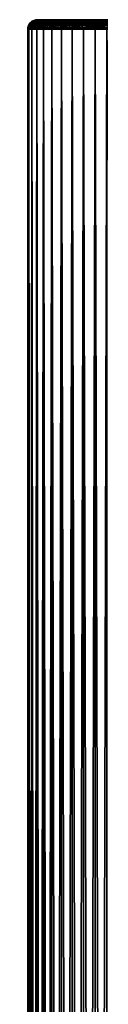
# Model space of a CAD drawing. Header units: inches. Extents: x 205 to 470, y -232 to 249.
# Tile 3 of 256: x 288.38 to 295.9, y 146.46 to 248.6. Entities that reach past the tile are written whole.
import ezdxf

# ---------------------------------------------------------------- set-up
doc = ezdxf.new("R2010")
doc.units = ezdxf.units.IN
doc.header["$MEASUREMENT"] = 0
doc.layers.add('DLX_TERR_OBJ', color=150, linetype='Continuous', true_color=0x007fff)

# ---------------------------------------------------------------- blocks, each defined once
blk = doc.blocks.new('35_0_1')
mesh = blk.add_polyface()
corners = [(1.36, 480.2, -6.85), (1.22, 480, -6.89), (0, 480.17, -6.98), (3.88, 480.2, -5.8), (3.5, 480, -6.06), (2.67, 480.2, -6.45), (4.94, 480.2, -4.94), (4.5, 480, -5.36), (3.88, 480.2, -5.8), (0, 480.17, 6.98), (1.22, 480, 6.89), (1.36, 480.2, 6.85), (1.36, 480.2, 6.85), (2.39, 480, 6.58), (2.67, 480.2, 6.45), (2.67, 480.2, -6.45), (2.39, 480, -6.58), (1.36, 480.2, -6.85), (1.36, 480.2, -6.85), (0, 480.17, -6.98), (0, 480.34, -6.94), (5.8, 480.2, -3.88), (5.36, 480, -4.5), (4.94, 480.2, -4.94), (6.45, 480.2, -2.67), (6.06, 480, -3.5), (5.8, 480.2, -3.88), (6.85, 480.2, -1.36), (6.58, 480, -2.39), (6.45, 480.2, -2.67), (6.45, 480.2, 2.67), (6.58, 480, 2.39), (6.85, 480.2, 1.36), (5.8, 480.2, 3.88), (6.06, 480, 3.5), (6.45, 480.2, 2.67), (4.94, 480.2, 4.94), (5.36, 480, 4.5), (5.8, 480.2, 3.88), (3.88, 480.2, 5.8), (4.5, 480, 5.36), (4.94, 480.2, 4.94), (2.67, 480.2, 6.45), (3.5, 480, 6.06), (3.88, 480.2, 5.8), (1.36, 480.2, 6.85), (0, 480.34, 6.94), (0, 480.17, 6.98), (2.65, 480.38, 6.4), (1.36, 480.2, 6.85), (2.67, 480.2, 6.45), (3.85, 480.38, 5.76), (2.67, 480.2, 6.45), (3.88, 480.2, 5.8), (4.9, 480.38, 4.9), (3.88, 480.2, 5.8), (4.94, 480.2, 4.94), (5.76, 480.38, 3.85), (4.94, 480.2, 4.94), (5.8, 480.2, 3.88), (6.4, 480.38, 2.65), (5.8, 480.2, 3.88), (6.45, 480.2, 2.67), (6.79, 480.38, 1.35), (6.45, 480.2, 2.67), (6.85, 480.2, 1.36), (6.4, 480.38, -2.65), (6.85, 480.2, -1.36), (6.45, 480.2, -2.67), (5.76, 480.38, -3.85), (6.45, 480.2, -2.67), (5.8, 480.2, -3.88), (4.9, 480.38, -4.9), (5.8, 480.2, -3.88), (4.94, 480.2, -4.94), (3.85, 480.38, -5.76), (4.94, 480.2, -4.94), (3.88, 480.2, -5.8), (2.65, 480.38, -6.4), (3.88, 480.2, -5.8), (2.67, 480.2, -6.45), (1.35, 480.38, -6.79), (2.67, 480.2, -6.45), (1.36, 480.2, -6.85), (-1.36, 480.2, -6.85), (0, 480.17, -6.98), (-1.22, 480, -6.89), (-6.98, 480.2), (-6.89, 480, -1.22), (-7, 480), (-6.98, 480.2), (-7, 480), (-6.89, 480, 1.22), (-6.89, 480, 1.22), (-6.58, 480, 2.39), (-6.85, 480.2, 1.36), (-2.67, 480.2, 6.45), (-3.5, 480, 6.06), (-2.39, 480, 6.58), (-1.36, 480.2, 6.85), (-1.22, 480, 6.89), (0, 480.17, 6.98), (-3.88, 480.2, 5.8), (-4.5, 480, 5.36), (-3.5, 480, 6.06), (-3.88, 480.2, 5.8), (-3.5, 480, 6.06), (-2.67, 480.2, 6.45), (-4.94, 480.2, 4.94), (-4.5, 480, 5.36), (-3.88, 480.2, 5.8), (-6.85, 480.2, -1.36), (-6.58, 480, -2.39), (-6.89, 480, -1.22), (-2.67, 480.2, 6.45), (-2.39, 480, 6.58), (-1.36, 480.2, 6.85), (-1.36, 480.2, 6.85), (0, 480.17, 6.98), (0, 480.34, 6.94), (-1.36, 480.2, 6.85), (-2.39, 480, 6.58), (-1.22, 480, 6.89), (-4.94, 480.2, 4.94), (-5.36, 480, 4.5), (-4.5, 480, 5.36), (-5.8, 480.2, 3.88), (-6.06, 480, 3.5), (-5.36, 480, 4.5), (-6.45, 480.2, 2.67), (-6.58, 480, 2.39), (-6.06, 480, 3.5), (-5.8, 480.2, 3.88), (-5.36, 480, 4.5), (-4.94, 480.2, 4.94), (-6.45, 480.2, 2.67), (-6.06, 480, 3.5), (-5.8, 480.2, 3.88), (-6.85, 480.2, 1.36), (-6.58, 480, 2.39), (-6.45, 480.2, 2.67), (-6.98, 480.2), (-6.89, 480, 1.22), (-6.85, 480.2, 1.36), (-6.85, 480.2, -1.36), (-6.89, 480, -1.22), (-6.98, 480.2), (-6.45, 480.2, -2.67), (-6.58, 480, -2.39), (-6.85, 480.2, -1.36), (-3.88, 480.2, -5.8), (-3.5, 480, -6.06), (-4.5, 480, -5.36), (-5.8, 480.2, -3.88), (-6.06, 480, -3.5), (-6.45, 480.2, -2.67), (-2.67, 480.2, -6.45), (-2.39, 480, -6.58), (-3.5, 480, -6.06), (-4.94, 480.2, -4.94), (-5.36, 480, -4.5), (-5.8, 480.2, -3.88), (-3.88, 480.2, -5.8), (-4.5, 480, -5.36), (-4.94, 480.2, -4.94), (-1.36, 480.2, -6.85), (-1.22, 480, -6.89), (-2.39, 480, -6.58), (-2.67, 480.2, -6.45), (-3.5, 480, -6.06), (-3.88, 480.2, -5.8), (-1.36, 480.2, -6.85), (0, 480.34, -6.94), (0, 480.17, -6.98), (-1.36, 480.2, -6.85), (-2.39, 480, -6.58), (-2.67, 480.2, -6.45)]
mesh.append_faces([[corners[k] for k in face] for face in [(0, 1, 2), (3, 4, 5), (6, 7, 8), (9, 10, 11), (12, 13, 14), (15, 16, 17), (18, 19, 20), (21, 22, 23), (24, 25, 26), (27, 28, 29), (30, 31, 32), (33, 34, 35), (36, 37, 38), (39, 40, 41), (42, 43, 44), (45, 46, 47), (48, 49, 50), (51, 52, 53), (54, 55, 56), (57, 58, 59), (60, 61, 62), (63, 64, 65), (66, 67, 68), (69, 70, 71), (72, 73, 74), (75, 76, 77), (78, 79, 80), (81, 82, 83), (84, 85, 86), (87, 88, 89), (90, 91, 92), (93, 94, 95), (96, 97, 98), (99, 100, 101), (102, 103, 104), (105, 106, 107), (108, 109, 110), (111, 112, 113), (114, 115, 116), (117, 118, 119), (120, 121, 122), (123, 124, 125), (126, 127, 128), (129, 130, 131), (132, 133, 134), (135, 136, 137), (138, 139, 140), (141, 142, 143), (144, 145, 146), (147, 148, 149), (150, 151, 152), (153, 154, 155), (156, 157, 158), (159, 160, 161), (162, 163, 164), (165, 166, 167), (168, 169, 170), (171, 172, 173), (174, 175, 176)]])
mesh = blk.add_polyface()
corners = [(-5.91, 481, 1.04), (-6, 481), (-6.2, 480.98), (-6.2, 480.98), (-6, 481), (-5.91, 481, -1.04), (-6.08, 480.98, 1.21), (-5.91, 481, 1.04), (-6.2, 480.98), (-6.2, 480.98), (-5.91, 481, -1.04), (-6.08, 480.98, -1.21), (-6.4, 480.38, -2.65), (-5.8, 480.2, -3.88), (-6.45, 480.2, -2.67), (-5.8, 480.2, -3.88), (-6.4, 480.38, -2.65), (-5.76, 480.38, -3.85), (-6.79, 480.38, -1.35), (-6.45, 480.2, -2.67), (-6.85, 480.2, -1.36), (-6.45, 480.2, -2.67), (-6.79, 480.38, -1.35), (-6.4, 480.38, -2.65), (-6.92, 480.38), (-6.85, 480.2, -1.36), (-6.98, 480.2), (-6.85, 480.2, -1.36), (-6.92, 480.38), (-6.79, 480.38, -1.35), (-6.31, 480.56, -2.61), (-5.76, 480.38, -3.85), (-6.4, 480.38, -2.65), (-6.2, 480.71, -2.57), (-5.68, 480.56, -3.8), (-6.31, 480.56, -2.61), (-6.7, 480.56, -1.33), (-6.4, 480.38, -2.65), (-6.79, 480.38, -1.35), (-6.4, 480.38, -2.65), (-6.7, 480.56, -1.33), (-6.31, 480.56, -2.61), (-6.83, 480.56), (-6.79, 480.38, -1.35), (-6.92, 480.38), (-6.79, 480.38, -1.35), (-6.83, 480.56), (-6.7, 480.56, -1.33), (-6.58, 480.71, -1.31), (-6.31, 480.56, -2.61), (-6.7, 480.56, -1.33), (-6.31, 480.56, -2.61), (-6.58, 480.71, -1.31), (-6.2, 480.71, -2.57), (-6.71, 480.71), (-6.7, 480.56, -1.33), (-6.83, 480.56), (-6.7, 480.56, -1.33), (-6.71, 480.71), (-6.58, 480.71, -1.31), (-6.43, 480.83, -1.28), (-6.2, 480.71, -2.57), (-6.58, 480.71, -1.31), (-6.2, 480.71, -2.57), (-6.43, 480.83, -1.28), (-6.06, 480.83, -2.51), (-6.56, 480.83), (-6.58, 480.71, -1.31), (-6.71, 480.71), (-6.58, 480.71, -1.31), (-6.56, 480.83), (-6.43, 480.83, -1.28), (-6.26, 480.92, -1.25), (-6.06, 480.83, -2.51), (-6.43, 480.83, -1.28), (-6.06, 480.83, -2.51), (-6.26, 480.92, -1.25), (-5.9, 480.92, -2.44), (-6.38, 480.92), (-6.43, 480.83, -1.28), (-6.56, 480.83), (-6.43, 480.83, -1.28), (-6.38, 480.92), (-6.26, 480.92, -1.25), (-6.08, 480.98, -1.21), (-5.9, 480.92, -2.44), (-6.26, 480.92, -1.25), (-6.2, 480.98), (-6.26, 480.92, -1.25), (-6.38, 480.92), (-6.26, 480.92, -1.25), (-6.2, 480.98), (-6.08, 480.98, -1.21), (-6.79, 480.38, 1.35), (-6.98, 480.2), (-6.85, 480.2, 1.36), (-6.98, 480.2), (-6.79, 480.38, 1.35), (-6.92, 480.38), (-6.4, 480.38, 2.65), (-6.85, 480.2, 1.36), (-6.45, 480.2, 2.67), (-6.85, 480.2, 1.36), (-6.4, 480.38, 2.65), (-6.79, 480.38, 1.35), (-5.76, 480.38, 3.85), (-6.45, 480.2, 2.67), (-5.8, 480.2, 3.88), (-6.45, 480.2, 2.67), (-5.76, 480.38, 3.85), (-6.4, 480.38, 2.65), (-6.7, 480.56, 1.33), (-6.92, 480.38), (-6.79, 480.38, 1.35), (-6.92, 480.38), (-6.7, 480.56, 1.33), (-6.83, 480.56), (-6.31, 480.56, 2.61), (-6.79, 480.38, 1.35), (-6.4, 480.38, 2.65), (-6.79, 480.38, 1.35), (-6.31, 480.56, 2.61), (-6.7, 480.56, 1.33), (-6.58, 480.71, 1.31), (-6.83, 480.56), (-6.7, 480.56, 1.33), (-6.83, 480.56), (-6.58, 480.71, 1.31), (-6.71, 480.71), (-6.2, 480.71, 2.57), (-6.7, 480.56, 1.33), (-6.31, 480.56, 2.61), (-6.7, 480.56, 1.33), (-6.2, 480.71, 2.57), (-6.58, 480.71, 1.31), (-6.4, 480.38, 2.65), (-5.68, 480.56, 3.8), (-6.31, 480.56, 2.61), (-6.31, 480.56, 2.61), (-5.58, 480.71, 3.73), (-6.2, 480.71, 2.57), (-6.43, 480.83, 1.28), (-6.71, 480.71), (-6.58, 480.71, 1.31), (-6.71, 480.71), (-6.43, 480.83, 1.28), (-6.56, 480.83), (-6.06, 480.83, 2.51), (-6.58, 480.71, 1.31), (-6.2, 480.71, 2.57), (-6.58, 480.71, 1.31), (-6.06, 480.83, 2.51), (-6.43, 480.83, 1.28), (-6.26, 480.92, 1.25), (-6.56, 480.83), (-6.43, 480.83, 1.28), (-6.56, 480.83), (-6.26, 480.92, 1.25), (-6.38, 480.92), (-5.9, 480.92, 2.44), (-6.43, 480.83, 1.28), (-6.06, 480.83, 2.51), (-6.43, 480.83, 1.28), (-5.9, 480.92, 2.44), (-6.26, 480.92, 1.25), (-6.08, 480.98, 1.21), (-6.38, 480.92), (-6.26, 480.92, 1.25), (-6.38, 480.92), (-6.08, 480.98, 1.21), (-6.2, 480.98), (-5.72, 480.98, 2.37), (-6.26, 480.92, 1.25), (-5.9, 480.92, 2.44), (-6.26, 480.92, 1.25), (-5.72, 480.98, 2.37), (-6.08, 480.98, 1.21)]
mesh.append_faces([[corners[k] for k in face] for face in [(0, 1, 2), (3, 4, 5), (6, 7, 8), (9, 10, 11), (12, 13, 14), (15, 16, 17), (18, 19, 20), (21, 22, 23), (24, 25, 26), (27, 28, 29), (30, 31, 32), (33, 34, 35), (36, 37, 38), (39, 40, 41), (42, 43, 44), (45, 46, 47), (48, 49, 50), (51, 52, 53), (54, 55, 56), (57, 58, 59), (60, 61, 62), (63, 64, 65), (66, 67, 68), (69, 70, 71), (72, 73, 74), (75, 76, 77), (78, 79, 80), (81, 82, 83), (84, 85, 86), (87, 88, 89), (90, 91, 92), (93, 94, 95), (96, 97, 98), (99, 100, 101), (102, 103, 104), (105, 106, 107), (108, 109, 110), (111, 112, 113), (114, 115, 116), (117, 118, 119), (120, 121, 122), (123, 124, 125), (126, 127, 128), (129, 130, 131), (132, 133, 134), (135, 136, 137), (138, 139, 140), (141, 142, 143), (144, 145, 146), (147, 148, 149), (150, 151, 152), (153, 154, 155), (156, 157, 158), (159, 160, 161), (162, 163, 164), (165, 166, 167), (168, 169, 170), (171, 172, 173), (174, 175, 176)]])
mesh = blk.add_polyface()
corners = [(3.88, 480.2, 5.8), (3.5, 480, 6.06), (4.5, 480, 5.36), (4.94, 480.2, 4.94), (4.5, 480, 5.36), (5.36, 480, 4.5), (5.8, 480.2, 3.88), (5.36, 480, 4.5), (6.06, 480, 3.5), (6.45, 480.2, 2.67), (6.06, 480, 3.5), (6.58, 480, 2.39), (2.67, 480.2, -6.45), (3.5, 480, -6.06), (2.39, 480, -6.58), (0, 480.17, -6.98), (1.22, 480, -6.89), (0, 480, -7), (3.88, 480.2, -5.8), (4.5, 480, -5.36), (3.5, 480, -6.06), (2.67, 480.2, 6.45), (2.39, 480, 6.58), (3.5, 480, 6.06), (0, 480.17, 6.98), (0, 480, 7), (1.22, 480, 6.89), (1.36, 480.2, -6.85), (2.39, 480, -6.58), (1.22, 480, -6.89), (4.94, 480.2, -4.94), (5.36, 480, -4.5), (4.5, 480, -5.36), (5.8, 480.2, -3.88), (6.06, 480, -3.5), (5.36, 480, -4.5), (6.45, 480.2, -2.67), (6.58, 480, -2.39), (6.06, 480, -3.5), (1.36, 480.2, 6.85), (1.22, 480, 6.89), (2.39, 480, 6.58), (2.61, 381.27, -6.49), (1.22, 480, -6.89), (2.65, 381.54, -6.48), (2.6, 381, -6.5), (1.22, 480, -6.89), (2.61, 381.27, -6.49), (2.39, 480, -6.58), (2.65, 381.54, -6.48), (1.22, 480, -6.89), (3.39, 383.17, -6.13), (2.39, 480, -6.58), (3.92, 383.93, -5.8), (2.92, 382.34, -6.36), (2.39, 480, -6.58), (3.39, 383.17, -6.13), (2.75, 381.89, -6.44), (2.39, 480, -6.58), (2.92, 382.34, -6.36), (2.65, 381.54, -6.48), (2.39, 480, -6.58), (2.75, 381.89, -6.44), (3.5, 480, -6.06), (3.92, 383.93, -5.8), (2.39, 480, -6.58), (4.46, 384.63, -5.39), (3.5, 480, -6.06), (5, 385.27, -4.9), (3.92, 383.93, -5.8), (3.5, 480, -6.06), (4.46, 384.63, -5.39), (4.5, 480, -5.36), (5, 385.27, -4.9), (3.5, 480, -6.06), (5.36, 480, -4.5), (5, 385.27, -4.9), (4.5, 480, -5.36), (5.51, 385.86, -4.31), (5.36, 480, -4.5), (5.93, 386.33, -3.72), (5, 385.27, -4.9), (5.36, 480, -4.5), (5.51, 385.86, -4.31), (6.06, 480, -3.5), (5.93, 386.33, -3.72), (5.36, 480, -4.5), (6.22, 386.65, -3.22), (6.06, 480, -3.5), (6.47, 386.92, -2.68), (5.93, 386.33, -3.72), (6.06, 480, -3.5), (6.22, 386.65, -3.22), (6.58, 480, -2.39), (6.47, 386.92, -2.68), (6.06, 480, -3.5), (6.68, 387.15, -2.11), (6.58, 480, -2.39), (6.84, 387.33, -1.5), (6.47, 386.92, -2.68), (6.58, 480, -2.39), (6.68, 387.15, -2.11), (6.89, 480, -1.22), (6.84, 387.33, -1.5), (6.58, 480, -2.39), (6.58, 480, 2.39), (6.65, 387.12, 2.2), (6.86, 387.35, 1.4), (6.58, 480, 2.39), (6.32, 386.76, 3.02), (6.65, 387.12, 2.2), (6.32, 386.76, 3.02), (6.58, 480, 2.39), (6.06, 480, 3.5), (6.06, 480, 3.5), (5.91, 386.31, 3.75), (6.32, 386.76, 3.02), (5.91, 386.31, 3.75), (5.36, 480, 4.5), (4.5, 480, 5.36), (5.91, 386.31, 3.75), (6.06, 480, 3.5), (5.36, 480, 4.5), (4.5, 480, 5.36), (5.45, 385.79, 4.39), (5.91, 386.31, 3.75), (4.5, 480, 5.36), (4.95, 385.21, 4.95), (5.45, 385.79, 4.39), (4.95, 385.21, 4.95), (4.5, 480, 5.36), (3.5, 480, 6.06), (3.5, 480, 6.06), (4.42, 384.58, 5.43), (4.95, 385.21, 4.95), (3.5, 480, 6.06), (3.89, 383.9, 5.82), (4.42, 384.58, 5.43), (3.89, 383.9, 5.82), (3.5, 480, 6.06), (2.39, 480, 6.58), (2.39, 480, 6.58), (3.44, 383.25, 6.1), (3.89, 383.9, 5.82), (2.39, 480, 6.58), (3.12, 382.72, 6.27), (3.44, 383.25, 6.1), (2.39, 480, 6.58), (2.87, 382.23, 6.38), (3.12, 382.72, 6.27), (2.39, 480, 6.58), (2.73, 381.83, 6.45), (2.87, 382.23, 6.38), (2.39, 480, 6.58), (2.63, 381.42, 6.49), (2.73, 381.83, 6.45), (2.63, 381.42, 6.49), (2.39, 480, 6.58), (1.22, 480, 6.89), (1.22, 480, 6.89), (2.6, 381, 6.5), (2.63, 381.42, 6.49), (-1.22, 480, -6.89), (0, 480.17, -6.98), (0, 480, -7), (-4.94, 480.2, -4.94), (-4.5, 480, -5.36), (-5.36, 480, -4.5), (-5.8, 480.2, -3.88), (-5.36, 480, -4.5), (-6.06, 480, -3.5), (-6.45, 480.2, -2.67), (-6.06, 480, -3.5), (-6.58, 480, -2.39), (0, 480.17, 6.98), (-1.22, 480, 6.89), (0, 480, 7)]
mesh.append_faces([[corners[k] for k in face] for face in [(0, 1, 2), (3, 4, 5), (6, 7, 8), (9, 10, 11), (12, 13, 14), (15, 16, 17), (18, 19, 20), (21, 22, 23), (24, 25, 26), (27, 28, 29), (30, 31, 32), (33, 34, 35), (36, 37, 38), (39, 40, 41), (42, 43, 44), (45, 46, 47), (48, 49, 50), (51, 52, 53), (54, 55, 56), (57, 58, 59), (60, 61, 62), (63, 64, 65), (66, 67, 68), (69, 70, 71), (72, 73, 74), (75, 76, 77), (78, 79, 80), (81, 82, 83), (84, 85, 86), (87, 88, 89), (90, 91, 92), (93, 94, 95), (96, 97, 98), (99, 100, 101), (102, 103, 104), (105, 106, 107), (108, 109, 110), (111, 112, 113), (114, 115, 116), (117, 118, 119), (120, 121, 122), (123, 124, 125), (126, 127, 128), (129, 130, 131), (132, 133, 134), (135, 136, 137), (138, 139, 140), (141, 142, 143), (144, 145, 146), (147, 148, 149), (150, 151, 152), (153, 154, 155), (156, 157, 158), (159, 160, 161), (162, 163, 164), (165, 166, 167), (168, 169, 170), (171, 172, 173), (174, 175, 176)]])
mesh = blk.add_polyface()
corners = [(-3.86, 481, -4.6), (-5.91, 481, -1.04), (-6, 481), (-3.86, 481, -4.6), (-5.64, 481, -2.05), (-5.91, 481, -1.04), (-3.86, 481, -4.6), (-5.2, 481, -3), (-5.64, 481, -2.05), (-5.2, 481, -3), (-3.86, 481, -4.6), (-4.6, 481, -3.86), (-6.08, 480.98, -1.21), (-5.91, 481, -1.04), (-5.64, 481, -2.05), (-5.72, 480.98, -2.37), (-5.64, 481, -2.05), (-5.2, 481, -3), (-6.08, 480.98, -1.21), (-5.64, 481, -2.05), (-5.72, 480.98, -2.37), (-5.15, 480.98, -3.44), (-5.2, 481, -3), (-4.6, 481, -3.86), (-5.15, 480.98, -3.44), (-4.6, 481, -3.86), (-4.38, 480.98, -4.38), (-5.72, 480.98, -2.37), (-5.2, 481, -3), (-5.15, 480.98, -3.44), (-6.08, 480.98, 1.21), (-5.64, 481, 2.05), (-5.91, 481, 1.04), (-5.72, 480.98, 2.37), (-5.2, 481, 3), (-5.64, 481, 2.05), (-5.15, 480.98, 3.44), (-4.6, 481, 3.86), (-5.2, 481, 3), (-5.72, 480.98, 2.37), (-5.64, 481, 2.05), (-6.08, 480.98, 1.21), (-5.15, 480.98, 3.44), (-5.2, 481, 3), (-5.72, 480.98, 2.37), (-4.38, 480.98, 4.38), (-4.6, 481, 3.86), (-5.15, 480.98, 3.44), (-4.9, 480.38, -4.9), (-3.88, 480.2, -5.8), (-4.94, 480.2, -4.94), (-5.76, 480.38, -3.85), (-4.94, 480.2, -4.94), (-5.8, 480.2, -3.88), (-4.94, 480.2, -4.94), (-5.76, 480.38, -3.85), (-4.9, 480.38, -4.9), (-5.68, 480.56, -3.8), (-4.9, 480.38, -4.9), (-5.76, 480.38, -3.85), (-4.9, 480.38, -4.9), (-5.68, 480.56, -3.8), (-4.83, 480.56, -4.83), (-5.76, 480.38, -3.85), (-6.31, 480.56, -2.61), (-5.68, 480.56, -3.8), (-5.58, 480.71, -3.73), (-4.83, 480.56, -4.83), (-5.68, 480.56, -3.8), (-4.83, 480.56, -4.83), (-5.58, 480.71, -3.73), (-4.74, 480.71, -4.74), (-5.68, 480.56, -3.8), (-6.2, 480.71, -2.57), (-5.58, 480.71, -3.73), (-5.45, 480.83, -3.64), (-4.74, 480.71, -4.74), (-5.58, 480.71, -3.73), (-4.74, 480.71, -4.74), (-5.45, 480.83, -3.64), (-4.64, 480.83, -4.64), (-6.06, 480.83, -2.51), (-5.58, 480.71, -3.73), (-6.2, 480.71, -2.57), (-5.58, 480.71, -3.73), (-6.06, 480.83, -2.51), (-5.45, 480.83, -3.64), (-5.31, 480.92, -3.55), (-4.64, 480.83, -4.64), (-5.45, 480.83, -3.64), (-4.64, 480.83, -4.64), (-5.31, 480.92, -3.55), (-4.51, 480.92, -4.51), (-5.9, 480.92, -2.44), (-5.45, 480.83, -3.64), (-6.06, 480.83, -2.51), (-5.45, 480.83, -3.64), (-5.9, 480.92, -2.44), (-5.31, 480.92, -3.55), (-5.15, 480.98, -3.44), (-4.51, 480.92, -4.51), (-5.31, 480.92, -3.55), (-4.51, 480.92, -4.51), (-5.15, 480.98, -3.44), (-4.38, 480.98, -4.38), (-5.72, 480.98, -2.37), (-5.31, 480.92, -3.55), (-5.9, 480.92, -2.44), (-5.31, 480.92, -3.55), (-5.72, 480.98, -2.37), (-5.15, 480.98, -3.44), (-5.9, 480.92, -2.44), (-6.08, 480.98, -1.21), (-5.72, 480.98, -2.37), (-4.9, 480.38, 4.9), (-5.8, 480.2, 3.88), (-4.94, 480.2, 4.94), (-5.8, 480.2, 3.88), (-4.9, 480.38, 4.9), (-5.76, 480.38, 3.85), (-5.68, 480.56, 3.8), (-6.4, 480.38, 2.65), (-5.76, 480.38, 3.85), (-4.83, 480.56, 4.83), (-5.76, 480.38, 3.85), (-4.9, 480.38, 4.9), (-5.76, 480.38, 3.85), (-4.83, 480.56, 4.83), (-5.68, 480.56, 3.8), (-5.58, 480.71, 3.73), (-6.31, 480.56, 2.61), (-5.68, 480.56, 3.8), (-4.74, 480.71, 4.74), (-5.68, 480.56, 3.8), (-4.83, 480.56, 4.83), (-5.68, 480.56, 3.8), (-4.74, 480.71, 4.74), (-5.58, 480.71, 3.73), (-4.94, 480.2, 4.94), (-3.85, 480.38, 5.76), (-4.9, 480.38, 4.9), (-5.45, 480.83, 3.64), (-6.2, 480.71, 2.57), (-5.58, 480.71, 3.73), (-6.2, 480.71, 2.57), (-5.45, 480.83, 3.64), (-6.06, 480.83, 2.51), (-4.64, 480.83, 4.64), (-5.58, 480.71, 3.73), (-4.74, 480.71, 4.74), (-5.58, 480.71, 3.73), (-4.64, 480.83, 4.64), (-5.45, 480.83, 3.64), (-5.31, 480.92, 3.55), (-6.06, 480.83, 2.51), (-5.45, 480.83, 3.64), (-6.06, 480.83, 2.51), (-5.31, 480.92, 3.55), (-5.9, 480.92, 2.44), (-4.51, 480.92, 4.51), (-5.45, 480.83, 3.64), (-4.64, 480.83, 4.64), (-5.45, 480.83, 3.64), (-4.51, 480.92, 4.51), (-5.31, 480.92, 3.55), (-5.15, 480.98, 3.44), (-5.9, 480.92, 2.44), (-5.31, 480.92, 3.55), (-5.9, 480.92, 2.44), (-5.15, 480.98, 3.44), (-5.72, 480.98, 2.37), (-4.38, 480.98, 4.38), (-5.31, 480.92, 3.55), (-4.51, 480.92, 4.51), (-5.31, 480.92, 3.55), (-4.38, 480.98, 4.38), (-5.15, 480.98, 3.44)]
mesh.append_faces([[corners[k] for k in face] for face in [(0, 1, 2), (3, 4, 5), (6, 7, 8), (9, 10, 11), (12, 13, 14), (15, 16, 17), (18, 19, 20), (21, 22, 23), (24, 25, 26), (27, 28, 29), (30, 31, 32), (33, 34, 35), (36, 37, 38), (39, 40, 41), (42, 43, 44), (45, 46, 47), (48, 49, 50), (51, 52, 53), (54, 55, 56), (57, 58, 59), (60, 61, 62), (63, 64, 65), (66, 67, 68), (69, 70, 71), (72, 73, 74), (75, 76, 77), (78, 79, 80), (81, 82, 83), (84, 85, 86), (87, 88, 89), (90, 91, 92), (93, 94, 95), (96, 97, 98), (99, 100, 101), (102, 103, 104), (105, 106, 107), (108, 109, 110), (111, 112, 113), (114, 115, 116), (117, 118, 119), (120, 121, 122), (123, 124, 125), (126, 127, 128), (129, 130, 131), (132, 133, 134), (135, 136, 137), (138, 139, 140), (141, 142, 143), (144, 145, 146), (147, 148, 149), (150, 151, 152), (153, 154, 155), (156, 157, 158), (159, 160, 161), (162, 163, 164), (165, 166, 167), (168, 169, 170), (171, 172, 173), (174, 175, 176)]])
mesh = blk.add_polyface()
corners = [(-1.04, 481, -5.91), (-4.6, 481, 3.86), (-3.86, 481, 4.6), (-1.04, 481, -5.91), (-5.2, 481, 3), (-4.6, 481, 3.86), (-1.04, 481, -5.91), (-5.64, 481, 2.05), (-5.2, 481, 3), (-1.04, 481, -5.91), (-5.91, 481, 1.04), (-5.64, 481, 2.05), (-1.04, 481, -5.91), (-6, 481), (-5.91, 481, 1.04), (-2.05, 481, -5.64), (-6, 481), (-1.04, 481, -5.91), (-3, 481, -5.2), (-6, 481), (-2.05, 481, -5.64), (-3.86, 481, -4.6), (-6, 481), (-3, 481, -5.2), (-2.37, 480.98, 5.72), (-3, 481, 5.2), (-3.44, 480.98, 5.15), (-4.38, 480.98, 4.38), (-3.86, 481, 4.6), (-4.6, 481, 3.86), (-3.44, 480.98, -5.15), (-3, 481, -5.2), (-2.37, 480.98, -5.72), (-3.44, 480.98, -5.15), (-3.86, 481, -4.6), (-3, 481, -5.2), (-4.38, 480.98, -4.38), (-4.6, 481, -3.86), (-3.86, 481, -4.6), (-4.38, 480.98, -4.38), (-3.86, 481, -4.6), (-3.44, 480.98, -5.15), (-3.44, 480.98, 5.15), (-3, 481, 5.2), (-3.86, 481, 4.6), (-3.44, 480.98, 5.15), (-3.86, 481, 4.6), (-4.38, 480.98, 4.38), (-3.85, 480.38, -5.76), (-2.67, 480.2, -6.45), (-3.88, 480.2, -5.8), (-2.67, 480.2, -6.45), (-3.85, 480.38, -5.76), (-2.65, 480.38, -6.4), (-3.88, 480.2, -5.8), (-4.9, 480.38, -4.9), (-3.85, 480.38, -5.76), (-3.8, 480.56, -5.68), (-2.65, 480.38, -6.4), (-3.85, 480.38, -5.76), (-2.65, 480.38, -6.4), (-3.8, 480.56, -5.68), (-2.61, 480.56, -6.31), (-4.83, 480.56, -4.83), (-3.85, 480.38, -5.76), (-4.9, 480.38, -4.9), (-3.85, 480.38, -5.76), (-4.83, 480.56, -4.83), (-3.8, 480.56, -5.68), (-3.73, 480.71, -5.58), (-2.61, 480.56, -6.31), (-3.8, 480.56, -5.68), (-2.61, 480.56, -6.31), (-3.73, 480.71, -5.58), (-2.57, 480.71, -6.2), (-4.74, 480.71, -4.74), (-3.8, 480.56, -5.68), (-4.83, 480.56, -4.83), (-3.8, 480.56, -5.68), (-4.74, 480.71, -4.74), (-3.73, 480.71, -5.58), (-3.64, 480.83, -5.45), (-2.57, 480.71, -6.2), (-3.73, 480.71, -5.58), (-2.57, 480.71, -6.2), (-3.64, 480.83, -5.45), (-2.51, 480.83, -6.06), (-4.64, 480.83, -4.64), (-3.73, 480.71, -5.58), (-4.74, 480.71, -4.74), (-3.73, 480.71, -5.58), (-4.64, 480.83, -4.64), (-3.64, 480.83, -5.45), (-3.55, 480.92, -5.31), (-2.51, 480.83, -6.06), (-3.64, 480.83, -5.45), (-4.51, 480.92, -4.51), (-3.64, 480.83, -5.45), (-4.64, 480.83, -4.64), (-3.64, 480.83, -5.45), (-4.51, 480.92, -4.51), (-3.55, 480.92, -5.31), (-3.44, 480.98, -5.15), (-2.44, 480.92, -5.9), (-3.55, 480.92, -5.31), (-4.38, 480.98, -4.38), (-3.55, 480.92, -5.31), (-4.51, 480.92, -4.51), (-3.55, 480.92, -5.31), (-4.38, 480.98, -4.38), (-3.44, 480.98, -5.15), (-3.85, 480.38, 5.76), (-4.94, 480.2, 4.94), (-3.88, 480.2, 5.8), (-2.65, 480.38, 6.4), (-3.88, 480.2, 5.8), (-2.67, 480.2, 6.45), (-3.88, 480.2, 5.8), (-2.65, 480.38, 6.4), (-3.85, 480.38, 5.76), (-3.8, 480.56, 5.68), (-4.9, 480.38, 4.9), (-3.85, 480.38, 5.76), (-4.9, 480.38, 4.9), (-3.8, 480.56, 5.68), (-4.83, 480.56, 4.83), (-2.61, 480.56, 6.31), (-3.85, 480.38, 5.76), (-2.65, 480.38, 6.4), (-3.85, 480.38, 5.76), (-2.61, 480.56, 6.31), (-3.8, 480.56, 5.68), (-3.73, 480.71, 5.58), (-4.83, 480.56, 4.83), (-3.8, 480.56, 5.68), (-4.83, 480.56, 4.83), (-3.73, 480.71, 5.58), (-4.74, 480.71, 4.74), (-2.57, 480.71, 6.2), (-3.8, 480.56, 5.68), (-2.61, 480.56, 6.31), (-3.8, 480.56, 5.68), (-2.57, 480.71, 6.2), (-3.73, 480.71, 5.58), (-3.64, 480.83, 5.45), (-4.74, 480.71, 4.74), (-3.73, 480.71, 5.58), (-4.74, 480.71, 4.74), (-3.64, 480.83, 5.45), (-4.64, 480.83, 4.64), (-2.51, 480.83, 6.06), (-3.73, 480.71, 5.58), (-2.57, 480.71, 6.2), (-3.73, 480.71, 5.58), (-2.51, 480.83, 6.06), (-3.64, 480.83, 5.45), (-3.55, 480.92, 5.31), (-4.64, 480.83, 4.64), (-3.64, 480.83, 5.45), (-4.64, 480.83, 4.64), (-3.55, 480.92, 5.31), (-4.51, 480.92, 4.51), (-2.44, 480.92, 5.9), (-3.64, 480.83, 5.45), (-2.51, 480.83, 6.06), (-3.64, 480.83, 5.45), (-2.44, 480.92, 5.9), (-3.55, 480.92, 5.31), (-3.44, 480.98, 5.15), (-4.51, 480.92, 4.51), (-3.55, 480.92, 5.31), (-4.51, 480.92, 4.51), (-3.44, 480.98, 5.15), (-4.38, 480.98, 4.38), (-3.55, 480.92, 5.31), (-2.37, 480.98, 5.72), (-3.44, 480.98, 5.15)]
mesh.append_faces([[corners[k] for k in face] for face in [(0, 1, 2), (3, 4, 5), (6, 7, 8), (9, 10, 11), (12, 13, 14), (15, 16, 17), (18, 19, 20), (21, 22, 23), (24, 25, 26), (27, 28, 29), (30, 31, 32), (33, 34, 35), (36, 37, 38), (39, 40, 41), (42, 43, 44), (45, 46, 47), (48, 49, 50), (51, 52, 53), (54, 55, 56), (57, 58, 59), (60, 61, 62), (63, 64, 65), (66, 67, 68), (69, 70, 71), (72, 73, 74), (75, 76, 77), (78, 79, 80), (81, 82, 83), (84, 85, 86), (87, 88, 89), (90, 91, 92), (93, 94, 95), (96, 97, 98), (99, 100, 101), (102, 103, 104), (105, 106, 107), (108, 109, 110), (111, 112, 113), (114, 115, 116), (117, 118, 119), (120, 121, 122), (123, 124, 125), (126, 127, 128), (129, 130, 131), (132, 133, 134), (135, 136, 137), (138, 139, 140), (141, 142, 143), (144, 145, 146), (147, 148, 149), (150, 151, 152), (153, 154, 155), (156, 157, 158), (159, 160, 161), (162, 163, 164), (165, 166, 167), (168, 169, 170), (171, 172, 173), (174, 175, 176)]])
mesh = blk.add_polyface()
corners = [(-1.04, 481, -5.91), (-1.04, 481, 5.91), (0, 481, 6), (-1.04, 481, -5.91), (-2.05, 481, 5.64), (-1.04, 481, 5.91), (-1.04, 481, -5.91), (-3, 481, 5.2), (-2.05, 481, 5.64), (-1.04, 481, -5.91), (-3.86, 481, 4.6), (-3, 481, 5.2), (-1.04, 481, -5.91), (0, 480.98, -6.17), (-1.21, 480.98, -6.08), (-2.37, 480.98, -5.72), (-2.05, 481, -5.64), (-1.21, 480.98, -6.08), (-1.35, 480.38, -6.79), (0, 480.5, -6.87), (0, 480.34, -6.94), (-1.33, 480.56, -6.7), (0, 480.64, -6.77), (0, 480.5, -6.87), (-1.33, 480.56, -6.7), (0, 480.5, -6.87), (-1.35, 480.38, -6.79), (-1.31, 480.71, 6.58), (0, 480.64, 6.77), (0, 480.77, 6.64), (-1.28, 480.83, 6.43), (0, 480.77, 6.64), (0, 480.87, 6.5), (-1.21, 480.98, 6.08), (0, 480.98, 6.17), (-1.04, 481, 5.91), (-1.21, 480.98, -6.08), (0, 480.94, -6.34), (-1.25, 480.92, -6.26), (-1.21, 480.98, 6.08), (-1.04, 481, 5.91), (-2.05, 481, 5.64), (-1.25, 480.92, 6.26), (0, 480.94, 6.34), (-1.21, 480.98, 6.08), (-2.37, 480.98, 5.72), (-2.05, 481, 5.64), (-3, 481, 5.2), (-1.33, 480.56, 6.7), (0, 480.5, 6.87), (0, 480.64, 6.77), (-1.28, 480.83, 6.43), (0, 480.87, 6.5), (-1.25, 480.92, 6.26), (-1.35, 480.38, 6.79), (0, 480.34, 6.94), (0, 480.5, 6.87), (-1.31, 480.71, 6.58), (0, 480.77, 6.64), (-1.28, 480.83, 6.43), (-1.33, 480.56, 6.7), (0, 480.64, 6.77), (-1.31, 480.71, 6.58), (-1.35, 480.38, 6.79), (0, 480.5, 6.87), (-1.33, 480.56, 6.7), (-1.36, 480.2, 6.85), (0, 480.34, 6.94), (-1.35, 480.38, 6.79), (-1.35, 480.38, -6.79), (0, 480.34, -6.94), (-1.36, 480.2, -6.85), (-1.31, 480.71, -6.58), (0, 480.77, -6.64), (0, 480.64, -6.77), (-1.28, 480.83, -6.43), (0, 480.87, -6.5), (0, 480.77, -6.64), (-1.31, 480.71, -6.58), (0, 480.64, -6.77), (-1.33, 480.56, -6.7), (-1.28, 480.83, -6.43), (0, 480.77, -6.64), (-1.31, 480.71, -6.58), (-1.25, 480.92, -6.26), (0, 480.87, -6.5), (-1.28, 480.83, -6.43), (-2.37, 480.98, -5.72), (-3, 481, -5.2), (-2.05, 481, -5.64), (-1.21, 480.98, -6.08), (-2.05, 481, -5.64), (-1.04, 481, -5.91), (-2.37, 480.98, 5.72), (-1.21, 480.98, 6.08), (-2.05, 481, 5.64), (-2.65, 480.38, -6.4), (-1.36, 480.2, -6.85), (-2.67, 480.2, -6.45), (-1.36, 480.2, -6.85), (-2.65, 480.38, -6.4), (-1.35, 480.38, -6.79), (-2.61, 480.56, -6.31), (-1.35, 480.38, -6.79), (-2.65, 480.38, -6.4), (-1.35, 480.38, -6.79), (-2.61, 480.56, -6.31), (-1.33, 480.56, -6.7), (-2.57, 480.71, -6.2), (-1.33, 480.56, -6.7), (-2.61, 480.56, -6.31), (-1.33, 480.56, -6.7), (-2.57, 480.71, -6.2), (-1.31, 480.71, -6.58), (-2.51, 480.83, -6.06), (-1.31, 480.71, -6.58), (-2.57, 480.71, -6.2), (-1.31, 480.71, -6.58), (-2.51, 480.83, -6.06), (-1.28, 480.83, -6.43), (-2.44, 480.92, -5.9), (-1.28, 480.83, -6.43), (-2.51, 480.83, -6.06), (-1.28, 480.83, -6.43), (-2.44, 480.92, -5.9), (-1.25, 480.92, -6.26), (-2.51, 480.83, -6.06), (-3.55, 480.92, -5.31), (-2.44, 480.92, -5.9), (-2.37, 480.98, -5.72), (-1.25, 480.92, -6.26), (-2.44, 480.92, -5.9), (-1.25, 480.92, -6.26), (-2.37, 480.98, -5.72), (-1.21, 480.98, -6.08), (-2.44, 480.92, -5.9), (-3.44, 480.98, -5.15), (-2.37, 480.98, -5.72), (-1.35, 480.38, 6.79), (-2.67, 480.2, 6.45), (-1.36, 480.2, 6.85), (-2.67, 480.2, 6.45), (-1.35, 480.38, 6.79), (-2.65, 480.38, 6.4), (-1.33, 480.56, 6.7), (-2.65, 480.38, 6.4), (-1.35, 480.38, 6.79), (-2.65, 480.38, 6.4), (-1.33, 480.56, 6.7), (-2.61, 480.56, 6.31), (-1.31, 480.71, 6.58), (-2.61, 480.56, 6.31), (-1.33, 480.56, 6.7), (-2.61, 480.56, 6.31), (-1.31, 480.71, 6.58), (-2.57, 480.71, 6.2), (-1.28, 480.83, 6.43), (-2.57, 480.71, 6.2), (-1.31, 480.71, 6.58), (-2.57, 480.71, 6.2), (-1.28, 480.83, 6.43), (-2.51, 480.83, 6.06), (-1.25, 480.92, 6.26), (-2.51, 480.83, 6.06), (-1.28, 480.83, 6.43), (-2.51, 480.83, 6.06), (-1.25, 480.92, 6.26), (-2.44, 480.92, 5.9), (-2.37, 480.98, 5.72), (-3.55, 480.92, 5.31), (-2.44, 480.92, 5.9), (-1.21, 480.98, 6.08), (-2.44, 480.92, 5.9), (-1.25, 480.92, 6.26), (-2.44, 480.92, 5.9), (-1.21, 480.98, 6.08), (-2.37, 480.98, 5.72)]
mesh.append_faces([[corners[k] for k in face] for face in [(0, 1, 2), (3, 4, 5), (6, 7, 8), (9, 10, 11), (12, 13, 14), (15, 16, 17), (18, 19, 20), (21, 22, 23), (24, 25, 26), (27, 28, 29), (30, 31, 32), (33, 34, 35), (36, 37, 38), (39, 40, 41), (42, 43, 44), (45, 46, 47), (48, 49, 50), (51, 52, 53), (54, 55, 56), (57, 58, 59), (60, 61, 62), (63, 64, 65), (66, 67, 68), (69, 70, 71), (72, 73, 74), (75, 76, 77), (78, 79, 80), (81, 82, 83), (84, 85, 86), (87, 88, 89), (90, 91, 92), (93, 94, 95), (96, 97, 98), (99, 100, 101), (102, 103, 104), (105, 106, 107), (108, 109, 110), (111, 112, 113), (114, 115, 116), (117, 118, 119), (120, 121, 122), (123, 124, 125), (126, 127, 128), (129, 130, 131), (132, 133, 134), (135, 136, 137), (138, 139, 140), (141, 142, 143), (144, 145, 146), (147, 148, 149), (150, 151, 152), (153, 154, 155), (156, 157, 158), (159, 160, 161), (162, 163, 164), (165, 166, 167), (168, 169, 170), (171, 172, 173), (174, 175, 176)]])
mesh = blk.add_polyface()
corners = [(1.31, 480.71, -6.58), (0, 480.64, -6.77), (0, 480.77, -6.64), (1.28, 480.83, -6.43), (0, 480.77, -6.64), (0, 480.87, -6.5), (1.21, 480.98, -6.08), (0, 480.94, -6.34), (0, 480.98, -6.17), (1.04, 481, -5.91), (0, 480.98, -6.17), (0, 481, -6), (1.21, 480.98, -6.08), (0, 480.98, -6.17), (1.04, 481, -5.91), (1.35, 480.38, 6.79), (0, 480.34, 6.94), (1.36, 480.2, 6.85), (0, 480.98, 6.17), (1.04, 481, 5.91), (0, 481, 6), (1.21, 480.98, 6.08), (1.04, 481, 5.91), (0, 480.98, 6.17), (1.25, 480.92, -6.26), (0, 480.87, -6.5), (0, 480.94, -6.34), (1.21, 480.98, -6.08), (1.04, 481, -5.91), (2.05, 481, -5.64), (1.25, 480.92, -6.26), (0, 480.94, -6.34), (1.21, 480.98, -6.08), (1.33, 480.56, -6.7), (0, 480.5, -6.87), (0, 480.64, -6.77), (1.28, 480.83, -6.43), (0, 480.87, -6.5), (1.25, 480.92, -6.26), (1.35, 480.38, -6.79), (0, 480.34, -6.94), (0, 480.5, -6.87), (1.31, 480.71, -6.58), (0, 480.77, -6.64), (1.28, 480.83, -6.43), (1.33, 480.56, -6.7), (0, 480.64, -6.77), (1.31, 480.71, -6.58), (1.35, 480.38, -6.79), (0, 480.5, -6.87), (1.33, 480.56, -6.7), (1.36, 480.2, -6.85), (0, 480.34, -6.94), (1.35, 480.38, -6.79), (1.33, 480.56, 6.7), (0, 480.5, 6.87), (1.35, 480.38, 6.79), (1.33, 480.56, 6.7), (0, 480.64, 6.77), (0, 480.5, 6.87), (1.35, 480.38, 6.79), (0, 480.5, 6.87), (0, 480.34, 6.94), (1.31, 480.71, 6.58), (0, 480.77, 6.64), (0, 480.64, 6.77), (1.28, 480.83, 6.43), (0, 480.87, 6.5), (0, 480.77, 6.64), (1.25, 480.92, 6.26), (0, 480.94, 6.34), (0, 480.87, 6.5), (1.31, 480.71, 6.58), (0, 480.64, 6.77), (1.33, 480.56, 6.7), (2.37, 480.98, 5.72), (2.05, 481, 5.64), (1.21, 480.98, 6.08), (1.28, 480.83, 6.43), (0, 480.77, 6.64), (1.31, 480.71, 6.58), (1.21, 480.98, 6.08), (0, 480.98, 6.17), (0, 480.94, 6.34), (1.25, 480.92, 6.26), (0, 480.87, 6.5), (1.28, 480.83, 6.43), (1.21, 480.98, 6.08), (2.05, 481, 5.64), (1.04, 481, 5.91), (1.21, 480.98, 6.08), (0, 480.94, 6.34), (1.25, 480.92, 6.26), (2.37, 480.98, -5.72), (1.21, 480.98, -6.08), (2.05, 481, -5.64), (1.36, 480.2, 6.85), (2.65, 480.38, 6.4), (1.35, 480.38, 6.79), (1.35, 480.38, 6.79), (2.61, 480.56, 6.31), (1.33, 480.56, 6.7), (1.33, 480.56, 6.7), (2.57, 480.71, 6.2), (1.31, 480.71, 6.58), (1.31, 480.71, 6.58), (2.51, 480.83, 6.06), (1.28, 480.83, 6.43), (2.44, 480.92, 5.9), (1.28, 480.83, 6.43), (2.51, 480.83, 6.06), (1.28, 480.83, 6.43), (2.44, 480.92, 5.9), (1.25, 480.92, 6.26), (2.37, 480.98, 5.72), (1.25, 480.92, 6.26), (2.44, 480.92, 5.9), (1.25, 480.92, 6.26), (2.37, 480.98, 5.72), (1.21, 480.98, 6.08), (1.33, 480.56, -6.7), (2.65, 480.38, -6.4), (1.35, 480.38, -6.79), (1.31, 480.71, -6.58), (2.61, 480.56, -6.31), (1.33, 480.56, -6.7), (1.28, 480.83, -6.43), (2.57, 480.71, -6.2), (1.31, 480.71, -6.58), (2.57, 480.71, -6.2), (1.28, 480.83, -6.43), (2.51, 480.83, -6.06), (1.25, 480.92, -6.26), (2.51, 480.83, -6.06), (1.28, 480.83, -6.43), (2.51, 480.83, -6.06), (1.25, 480.92, -6.26), (2.44, 480.92, -5.9), (1.21, 480.98, -6.08), (2.44, 480.92, -5.9), (1.25, 480.92, -6.26), (2.44, 480.92, -5.9), (1.21, 480.98, -6.08), (2.37, 480.98, -5.72), (-1.04, 481, -5.91), (0, 481, 6), (1.04, 481, 5.91), (1.04, 481, -5.91), (2.05, 481, 5.64), (3, 481, 5.2), (1.04, 481, -5.91), (1.04, 481, 5.91), (2.05, 481, 5.64), (0, 481, -6), (1.04, 481, 5.91), (1.04, 481, -5.91), (-1.04, 481, -5.91), (1.04, 481, 5.91), (0, 481, -6), (-1.25, 480.92, -6.26), (0, 480.94, -6.34), (0, 480.87, -6.5), (-1.04, 481, 5.91), (0, 480.98, 6.17), (0, 481, 6), (-1.21, 480.98, 6.08), (0, 480.94, 6.34), (0, 480.98, 6.17), (-1.04, 481, -5.91), (0, 481, -6), (0, 480.98, -6.17), (-1.25, 480.92, 6.26), (0, 480.87, 6.5), (0, 480.94, 6.34), (-1.21, 480.98, -6.08), (0, 480.98, -6.17), (0, 480.94, -6.34)]
mesh.append_faces([[corners[k] for k in face] for face in [(0, 1, 2), (3, 4, 5), (6, 7, 8), (9, 10, 11), (12, 13, 14), (15, 16, 17), (18, 19, 20), (21, 22, 23), (24, 25, 26), (27, 28, 29), (30, 31, 32), (33, 34, 35), (36, 37, 38), (39, 40, 41), (42, 43, 44), (45, 46, 47), (48, 49, 50), (51, 52, 53), (54, 55, 56), (57, 58, 59), (60, 61, 62), (63, 64, 65), (66, 67, 68), (69, 70, 71), (72, 73, 74), (75, 76, 77), (78, 79, 80), (81, 82, 83), (84, 85, 86), (87, 88, 89), (90, 91, 92), (93, 94, 95), (96, 97, 98), (99, 100, 101), (102, 103, 104), (105, 106, 107), (108, 109, 110), (111, 112, 113), (114, 115, 116), (117, 118, 119), (120, 121, 122), (123, 124, 125), (126, 127, 128), (129, 130, 131), (132, 133, 134), (135, 136, 137), (138, 139, 140), (141, 142, 143), (144, 145, 146), (147, 148, 149), (150, 151, 152), (153, 154, 155), (156, 157, 158), (159, 160, 161), (162, 163, 164), (165, 166, 167), (168, 169, 170), (171, 172, 173), (174, 175, 176)]])
mesh = blk.add_polyface()
corners = [(0, 480, -7), (1.22, 6, -6.89), (0, 6, -7), (2.63, 380.58, -6.49), (2.39, 6, -6.58), (1.22, 6, -6.89), (3.89, 378.1, -5.82), (3.5, 6, -6.06), (2.39, 6, -6.58), (4.95, 376.79, -4.95), (4.5, 6, -5.36), (3.5, 6, -6.06), (4.95, 376.79, -4.95), (5.36, 6, -4.5), (4.5, 6, -5.36), (3.5, 6, 6.06), (3.91, 378.07, 5.8), (2.39, 6, 6.58), (2.39, 6, 6.58), (2.65, 380.46, 6.48), (1.22, 6, 6.89), (1.22, 480, 6.89), (0, 6, 7), (1.22, 6, 6.89), (-7, 480), (-6.89, 6, -1.22), (-7, 6), (-6.58, 480, -2.39), (-6.06, 6, -3.5), (-6.58, 6, -2.39), (-3.5, 480, -6.06), (-2.39, 6, -6.58), (-3.5, 6, -6.06), (-1.22, 480, -6.89), (0, 6, -7), (-1.22, 6, -6.89), (-2.39, 480, -6.58), (-1.22, 6, -6.89), (-2.39, 6, -6.58), (-4.5, 480, -5.36), (-3.5, 6, -6.06), (-4.5, 6, -5.36), (-6.58, 480, 2.39), (-6.89, 6, 1.22), (-6.58, 6, 2.39), (-6.06, 480, -3.5), (-5.36, 6, -4.5), (-6.06, 6, -3.5), (-6.89, 480, -1.22), (-6.58, 6, -2.39), (-6.89, 6, -1.22), (-5.36, 480, 4.5), (-6.06, 6, 3.5), (-5.36, 6, 4.5), (-6.89, 480, 1.22), (-7, 6), (-6.89, 6, 1.22), (-6.06, 480, 3.5), (-6.58, 6, 2.39), (-6.06, 6, 3.5), (-3.5, 480, 6.06), (-4.5, 6, 5.36), (-3.5, 6, 6.06), (-4.5, 480, 5.36), (-5.36, 6, 4.5), (-4.5, 6, 5.36), (-2.39, 480, 6.58), (-3.5, 6, 6.06), (-2.39, 6, 6.58), (-1.22, 480, 6.89), (-2.39, 6, 6.58), (-1.22, 6, 6.89), (0, 480, 7), (-1.22, 6, 6.89), (0, 6, 7), (-5.36, 480, -4.5), (-4.5, 6, -5.36), (-5.36, 6, -4.5), (62.38, 229.53, -36.62), (66.86, 229.35, -38.3), (60.7, 229.35, -32.14), (55.94, 229.53, -28.77), (60.7, 229.35, -32.14), (55.7, 229.35, -25), (51.15, 229.53, -19.82), (55.7, 229.35, -25), (52.02, 229.35, -17.1), (47.56, 229.47), (49.76, 229.35, -8.68), (49, 229.35), (70.23, 229.53, -43.06), (74, 229.35, -43.3), (66.86, 229.35, -38.3), (48.2, 229.53, -10.1), (52.02, 229.35, -17.1), (49.76, 229.35, -8.68), (71.65, 229.35, 41.86), (79.32, 229.35, 44.87), (78.92, 229.35, 45.79), (71.65, 229.35, 41.86), (72.2, 229.35, 41.02), (79.32, 229.35, 44.87), (65.14, 229.35, 36.79), (72.2, 229.35, 41.02), (71.65, 229.35, 41.86), (65.14, 229.35, 36.79), (65.81, 229.35, 36.05), (72.2, 229.35, 41.02), (59.54, 229.35, 30.71), (65.81, 229.35, 36.05), (65.14, 229.35, 36.79), (59.54, 229.35, 30.71), (60.33, 229.35, 30.1), (65.81, 229.35, 36.05), (55.03, 229.35, 23.8), (60.33, 229.35, 30.1), (59.54, 229.35, 30.71), (55.03, 229.35, 23.8), (55.91, 229.35, 23.32), (60.33, 229.35, 30.1), (51.71, 229.35, 16.23), (55.91, 229.35, 23.32), (55.03, 229.35, 23.8), (51.71, 229.35, 16.23), (52.65, 229.35, 15.91), (55.91, 229.35, 23.32), (49.68, 229.35, 8.23), (52.65, 229.35, 15.91), (51.71, 229.35, 16.23), (49.68, 229.35, 8.23), (50.67, 229.35, 8.07), (52.65, 229.35, 15.91), (49, 229.35), (50.67, 229.35, 8.07), (49.68, 229.35, 8.23), (49, 229.35), (50, 229.35), (50.67, 229.35, 8.07), (49.76, 229.35, -8.68), (50, 229.35), (49, 229.35), (49.76, 229.35, -8.68), (50.74, 229.35, -8.51), (50, 229.35), (52.02, 229.35, -17.1), (50.74, 229.35, -8.51), (49.76, 229.35, -8.68), (52.02, 229.35, -17.1), (52.96, 229.35, -16.76), (50.74, 229.35, -8.51), (55.7, 229.35, -25), (52.96, 229.35, -16.76), (52.02, 229.35, -17.1), (55.7, 229.35, -25), (56.56, 229.35, -24.5), (52.96, 229.35, -16.76), (60.7, 229.35, -32.14), (56.56, 229.35, -24.5), (55.7, 229.35, -25), (60.7, 229.35, -32.14), (61.46, 229.35, -31.5), (56.56, 229.35, -24.5), (66.86, 229.35, -38.3), (61.46, 229.35, -31.5), (60.7, 229.35, -32.14), (66.86, 229.35, -38.3), (67.5, 229.35, -37.54), (61.46, 229.35, -31.5), (74, 229.35, -43.3), (67.5, 229.35, -37.54), (66.86, 229.35, -38.3), (74, 229.35, -43.3), (74.5, 229.35, -42.44), (67.5, 229.35, -37.54), (49.68, 229.35, 8.23), (47.56, 229.47), (49, 229.35)]
mesh.append_faces([[corners[k] for k in face] for face in [(0, 1, 2), (3, 4, 5), (6, 7, 8), (9, 10, 11), (12, 13, 14), (15, 16, 17), (18, 19, 20), (21, 22, 23), (24, 25, 26), (27, 28, 29), (30, 31, 32), (33, 34, 35), (36, 37, 38), (39, 40, 41), (42, 43, 44), (45, 46, 47), (48, 49, 50), (51, 52, 53), (54, 55, 56), (57, 58, 59), (60, 61, 62), (63, 64, 65), (66, 67, 68), (69, 70, 71), (72, 73, 74), (75, 76, 77), (78, 79, 80), (81, 82, 83), (84, 85, 86), (87, 88, 89), (90, 91, 92), (93, 94, 95), (96, 97, 98), (99, 100, 101), (102, 103, 104), (105, 106, 107), (108, 109, 110), (111, 112, 113), (114, 115, 116), (117, 118, 119), (120, 121, 122), (123, 124, 125), (126, 127, 128), (129, 130, 131), (132, 133, 134), (135, 136, 137), (138, 139, 140), (141, 142, 143), (144, 145, 146), (147, 148, 149), (150, 151, 152), (153, 154, 155), (156, 157, 158), (159, 160, 161), (162, 163, 164), (165, 166, 167), (168, 169, 170), (171, 172, 173), (174, 175, 176)]])
mesh = blk.add_polyface()
corners = [(1.22, 6, -6.89), (0, 480, -7), (1.22, 480, -6.89), (0, 6, 7), (1.22, 480, 6.89), (0, 480, 7), (-6.89, 6, -1.22), (-7, 480), (-6.89, 480, -1.22), (-6.06, 6, -3.5), (-6.58, 480, -2.39), (-6.06, 480, -3.5), (-2.39, 6, -6.58), (-3.5, 480, -6.06), (-2.39, 480, -6.58), (0, 6, -7), (-1.22, 480, -6.89), (0, 480, -7), (-1.22, 6, -6.89), (-2.39, 480, -6.58), (-1.22, 480, -6.89), (-3.5, 6, -6.06), (-4.5, 480, -5.36), (-3.5, 480, -6.06), (-6.89, 6, 1.22), (-6.58, 480, 2.39), (-6.89, 480, 1.22), (-5.36, 6, -4.5), (-6.06, 480, -3.5), (-5.36, 480, -4.5), (-6.58, 6, -2.39), (-6.89, 480, -1.22), (-6.58, 480, -2.39), (-6.06, 6, 3.5), (-5.36, 480, 4.5), (-6.06, 480, 3.5), (-7, 6), (-6.89, 480, 1.22), (-7, 480), (-6.58, 6, 2.39), (-6.06, 480, 3.5), (-6.58, 480, 2.39), (-4.5, 6, 5.36), (-3.5, 480, 6.06), (-4.5, 480, 5.36), (-5.36, 6, 4.5), (-4.5, 480, 5.36), (-5.36, 480, 4.5), (-3.5, 6, 6.06), (-2.39, 480, 6.58), (-3.5, 480, 6.06), (-2.39, 6, 6.58), (-1.22, 480, 6.89), (-2.39, 480, 6.58), (-1.22, 6, 6.89), (0, 480, 7), (-1.22, 480, 6.89), (-4.5, 6, -5.36), (-5.36, 480, -4.5), (-4.5, 480, -5.36), (44.1, 327.92, 9.68), (35.88, 318.87), (43.25, 327.92), (44.1, 327.92, 9.68), (36.3, 317.65, 12.47), (35.88, 318.87), (39.93, 317.65, 24.47), (36.3, 317.65, 12.47), (46.61, 327.92, 19.07), (36.3, 317.65, 12.47), (30.15, 308.7), (35.88, 318.87), (36.3, 317.65, 12.47), (44.1, 327.92, 9.68), (46.61, 327.92, 19.07), (44.1, 327.92, 9.68), (43.25, 327.92), (44.21, 328.76), (45.52, 328.95, 10.64), (44.1, 327.92, 9.68), (44.21, 328.76), (43.62, 329.57), (43.39, 328.61, -9.81), (42.53, 328.61), (44.97, 329.78, -10.75), (43.39, 328.61, -9.81), (43.62, 329.57), (44.97, 329.78, -10.75), (43.62, 329.57), (44.84, 330.33), (44.97, 329.78, -10.75), (45.94, 328.61, -19.31), (43.39, 328.61, -9.81), (35.05, 319.43), (42.53, 328.61), (43.39, 328.61, -9.81), (35.05, 319.43), (43.39, 328.61, -9.81), (35.47, 318.2, -12.64), (35.47, 318.2, -12.64), (45.94, 328.61, -19.31), (39.16, 318.2, -24.79), (35.47, 318.2, -12.64), (43.39, 328.61, -9.81), (45.94, 328.61, -19.31), (35.47, 318.2, -12.64), (29.24, 309.11), (35.05, 319.43), (33.47, 306.39, -27.14), (35.47, 318.2, -12.64), (39.16, 318.2, -24.79), (40.02, 306.39, -39.41), (39.16, 318.2, -24.79), (45.15, 318.2, -35.98), (39.16, 318.2, 24.79), (49.34, 328.61, 26.87), (45.59, 328.61, 18.33), (35.05, 319.43), (43.3, 328.61, 9.29), (42.53, 328.61), (35.47, 318.2, 12.64), (43.3, 328.61, 9.29), (35.05, 319.43), (45.15, 318.2, 35.98), (49.34, 328.61, 26.87), (39.16, 318.2, 24.79), (39.16, 318.2, 24.79), (45.59, 328.61, 18.33), (35.47, 318.2, 12.64), (35.47, 318.2, 12.64), (35.05, 319.43), (29.24, 309.11), (35.47, 318.2, 12.64), (45.59, 328.61, 18.33), (43.3, 328.61, 9.29), (33.47, 306.39, 27.14), (45.15, 318.2, 35.98), (39.16, 318.2, 24.79), (29.43, 306.39, 13.84), (39.16, 318.2, 24.79), (35.47, 318.2, 12.64), (44.97, 329.78, 10.75), (44.84, 330.33), (43.62, 329.57), (43.3, 328.61, 9.29), (43.62, 329.57), (42.53, 328.61), (44.97, 329.78, 10.75), (43.62, 329.57), (43.3, 328.61, 9.29), (44.97, 329.78, 10.75), (43.3, 328.61, 9.29), (45.59, 328.61, 18.33), (44.21, 328.76), (43.25, 327.92), (44.1, 327.92, -9.68), (45.52, 328.95, -10.64), (44.21, 328.76), (44.1, 327.92, -9.68), (44.1, 327.92, -9.68), (43.25, 327.92), (35.88, 318.87), (36.3, 317.65, -12.47), (44.1, 327.92, -9.68), (35.88, 318.87), (36.3, 317.65, -12.47), (46.61, 327.92, -19.07), (44.1, 327.92, -9.68), (36.3, 317.65, -12.47), (35.88, 318.87), (30.15, 308.7), (36.3, 317.65, -12.47), (39.93, 317.65, -24.47), (46.61, 327.92, -19.07)]
mesh.append_faces([[corners[k] for k in face] for face in [(0, 1, 2), (3, 4, 5), (6, 7, 8), (9, 10, 11), (12, 13, 14), (15, 16, 17), (18, 19, 20), (21, 22, 23), (24, 25, 26), (27, 28, 29), (30, 31, 32), (33, 34, 35), (36, 37, 38), (39, 40, 41), (42, 43, 44), (45, 46, 47), (48, 49, 50), (51, 52, 53), (54, 55, 56), (57, 58, 59), (60, 61, 62), (63, 64, 65), (66, 67, 68), (69, 70, 71), (72, 73, 74), (75, 76, 77), (78, 79, 80), (81, 82, 83), (84, 85, 86), (87, 88, 89), (90, 91, 92), (93, 94, 95), (96, 97, 98), (99, 100, 101), (102, 103, 104), (105, 106, 107), (108, 109, 110), (111, 112, 113), (114, 115, 116), (117, 118, 119), (120, 121, 122), (123, 124, 125), (126, 127, 128), (129, 130, 131), (132, 133, 134), (135, 136, 137), (138, 139, 140), (141, 142, 143), (144, 145, 146), (147, 148, 149), (150, 151, 152), (153, 154, 155), (156, 157, 158), (159, 160, 161), (162, 163, 164), (165, 166, 167), (168, 169, 170), (171, 172, 173)]])

msp = doc.modelspace()

# ---------------------------------------------------------------- block references
at = {"layer": 'DLX_TERR_OBJ'}
msp.add_blockref('35_0_1', (295.38, -232.4), dxfattribs=at)

doc.saveas('drawing.dxf')
